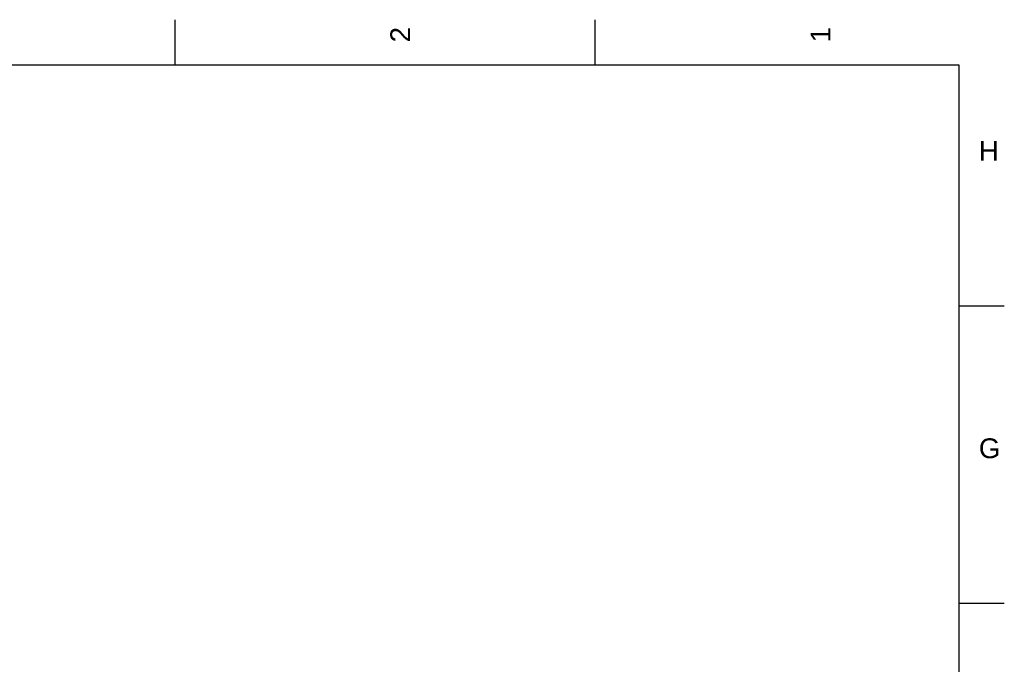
# Model space of a CAD drawing. Header units: millimetres. Extents: x 0 to 592, y 0 to 418.
# Tile 37 of 37: x 418 to 592, y 304 to 418. Entities that reach past the tile are written whole.
import ezdxf

# ---------------------------------------------------------------- set-up
doc = ezdxf.new("R2010")
doc.units = ezdxf.units.MM
doc.layers.add('Marges', color=7, linetype='Continuous')

# ---------------------------------------------------------------- blocks, each defined once
blk = doc.blocks.new('SE5')
at = {"layer": 'Marges', "char_height": 3.5, "attachment_point": 1, "rotation": 90}
for s, insert, width in [('{\\fArial|b0||i0||c0|p34;\\C7;\\H3.5;\\W1.;2}', (483.54, 414), 3.8216), ('{\\fArial|b0||i0||c0|p34;\\C7;\\H3.5;\\W1.;1}', (557.79, 414), 3.9131)]:
    blk.add_mtext(s, dxfattribs=dict(at, insert=insert, width=width))
at = {"layer": 'Marges', "char_height": 3.5, "attachment_point": 1}
for s, insert, width in [('{\\fArial|b0||i0||c0|p34;\\C7;\\H3.5;\\W1.;H}', (587.5, 396.59), 3.7133), ('{\\fArial|b0||i0||c0|p34;\\C7;\\H3.5;\\W1.;G}', (587.5, 344.09), 3.8044)]:
    blk.add_mtext(s, dxfattribs=dict(at, insert=insert, width=width))
blk = doc.blocks.new('SE4')
at = {"layer": 'Marges'}
blk.add_blockref('SE5', (0, 0), dxfattribs=at)

msp = doc.modelspace()

# ---------------------------------------------------------------- linework, layer by layer
at = {"layer": 'Marges', "color": 7, "linetype": 'Continuous'}
for p, q in [((445.5, 410), (445.5, 418)), ((519.75, 410), (519.75, 418)), ((584, 410), (10, 410)), ((584, 10), (584, 410)), ((584, 367.5), (592, 367.5)), ((584, 315), (592, 315))]:
    msp.add_line(p, q, dxfattribs=at)

# ---------------------------------------------------------------- block references
msp.add_blockref('SE4', (0, 0))

doc.saveas('drawing.dxf')
